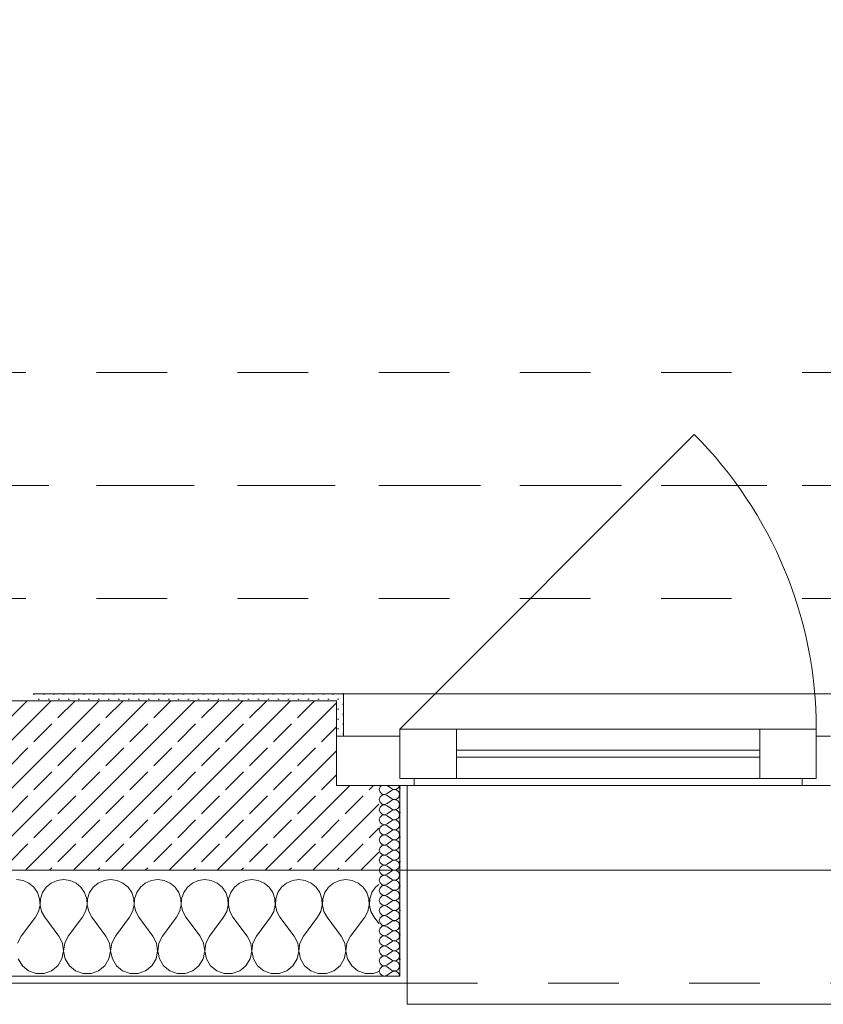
# Model space of a CAD drawing. Header units: metres. Extents: x -3.5 to 65.3, y -10.9 to 16.7.
# Tile 12 of 184: x 7.9 to 9, y -0.2 to 1.2. Entities that reach past the tile are written whole.
import ezdxf

# ---------------------------------------------------------------- set-up
doc = ezdxf.new("R2010")
doc.units = ezdxf.units.M
doc.header["$MEASUREMENT"] = 0
for name, pattern in [('Achse', [0.08, 0.04, -0.02, 0, -0.02]), ('Strichlinie doppelt', [0.218722, 0.105833, -0.042333, 0.028222, -0.042333]), ('Strichlinie eng', [0.046, 0.03, -0.016]), ('Untersicht', [0.04, 0.03, -0.01])]:
    doc.linetypes.add(name, pattern=pattern)
for name, color, linetype in [('451 - Universal.Achsen Raster', 7, 'Continuous'), ('603 - Struktur.Bodenplatte_ Decke Roh', 7, 'Continuous'), ('604 - Struktur.Wand Aussen', 7, 'Continuous'), ('608 - Struktur.Träger', 7, 'Continuous')]:
    doc.layers.add(name, color=color, linetype=linetype)
pattern_1 = [(0, (0, 0), (0, 0.03464102), [0, -0.02]), (0, (0.01, 0.01732), (0, 0.03464102), [0, -0.02])]
pattern_2 = [(45, (0, 0), (-0.007071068, 0.007071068), [0, -0.01])]

# ---------------------------------------------------------------- blocks, each defined once
blk = doc.blocks.new('*X15')
at = {"layer": '604 - Struktur.Wand Aussen', "color": 7, "linetype": 'Continuous', "lineweight": 5}
for p, q in [((7.8758, -0.0096), (7.8667, -0.0083)), ((7.8842, -0.0133), (7.8758, -0.0096)), ((7.8913, -0.0192), (7.8842, -0.0133)), ((7.9158, -0.0133), (7.9087, -0.0192)), ((7.9242, -0.0096), (7.9158, -0.0133)), ((7.9333, -0.0083), (7.9242, -0.0096)), ((7.9424, -0.0096), (7.9333, -0.0083)), ((7.9509, -0.0133), (7.9424, -0.0096)), ((7.9579, -0.0192), (7.9509, -0.0133)), ((7.9825, -0.0133), (7.9754, -0.0192)), ((7.9909, -0.0096), (7.9825, -0.0133)), ((8, -0.0083), (7.9909, -0.0096)), ((8.0091, -0.0096), (8, -0.0083)), ((8.0175, -0.0133), (8.0091, -0.0096)), ((8.0246, -0.0192), (8.0175, -0.0133)), ((8.0491, -0.0133), (8.0421, -0.0192)), ((8.0576, -0.0096), (8.0491, -0.0133)), ((8.0667, -0.0083), (8.0576, -0.0096)), ((8.0758, -0.0096), (8.0667, -0.0083)), ((8.0842, -0.0133), (8.0758, -0.0096)), ((8.0913, -0.0192), (8.0842, -0.0133)), ((8.1158, -0.0133), (8.1087, -0.0192)), ((8.1242, -0.0096), (8.1158, -0.0133)), ((8.1333, -0.0083), (8.1242, -0.0096)), ((8.1424, -0.0096), (8.1333, -0.0083)), ((8.1509, -0.0133), (8.1424, -0.0096)), ((8.1579, -0.0192), (8.1509, -0.0133)), ((8.1825, -0.0133), (8.1754, -0.0192)), ((8.1909, -0.0096), (8.1825, -0.0133)), ((8.2, -0.0083), (8.1909, -0.0096)), ((8.2091, -0.0096), (8.2, -0.0083)), ((8.2175, -0.0133), (8.2091, -0.0096)), ((8.2246, -0.0192), (8.2175, -0.0133)), ((8.2491, -0.0133), (8.2421, -0.0192)), ((8.2576, -0.0096), (8.2491, -0.0133)), ((8.2667, -0.0083), (8.2576, -0.0096)), ((8.2758, -0.0096), (8.2667, -0.0083)), ((8.2842, -0.0133), (8.2758, -0.0096)), ((8.2913, -0.0192), (8.2842, -0.0133)), ((8.3158, -0.0133), (8.3087, -0.0192)), ((8.3242, -0.0096), (8.3158, -0.0133)), ((8.3333, -0.0083), (8.3242, -0.0096)), ((8.3424, -0.0096), (8.3333, -0.0083)), ((8.3509, -0.0133), (8.3424, -0.0096)), ((8.3579, -0.0192), (8.3509, -0.0133)), ((7.8965, -0.0268), (7.8913, -0.0192)), ((7.8994, -0.0355), (7.8965, -0.0268)), ((7.9035, -0.0268), (7.9006, -0.0355)), ((7.9087, -0.0192), (7.9035, -0.0268)), ((7.9631, -0.0268), (7.9579, -0.0192)), ((7.9661, -0.0355), (7.9631, -0.0268)), ((7.9702, -0.0268), (7.9672, -0.0355)), ((7.9754, -0.0192), (7.9702, -0.0268)), ((8.0298, -0.0268), (8.0246, -0.0192)), ((8.0328, -0.0355), (8.0298, -0.0268)), ((8.0369, -0.0268), (8.0339, -0.0355)), ((8.0421, -0.0192), (8.0369, -0.0268)), ((8.0965, -0.0268), (8.0913, -0.0192)), ((8.0994, -0.0355), (8.0965, -0.0268)), ((8.1035, -0.0268), (8.1006, -0.0355)), ((8.1087, -0.0192), (8.1035, -0.0268)), ((8.1631, -0.0268), (8.1579, -0.0192)), ((8.1661, -0.0355), (8.1631, -0.0268)), ((8.1702, -0.0268), (8.1672, -0.0355)), ((8.1754, -0.0192), (8.1702, -0.0268)), ((8.2298, -0.0268), (8.2246, -0.0192)), ((8.2328, -0.0355), (8.2298, -0.0268)), ((8.2369, -0.0268), (8.2339, -0.0355)), ((8.2421, -0.0192), (8.2369, -0.0268)), ((8.2965, -0.0268), (8.2913, -0.0192)), ((8.2994, -0.0355), (8.2965, -0.0268)), ((8.3035, -0.0268), (8.3006, -0.0355)), ((8.3087, -0.0192), (8.3035, -0.0268)), ((8.3631, -0.0268), (8.3579, -0.0192)), ((8.3661, -0.0355), (8.3631, -0.0268)), ((8.3702, -0.0268), (8.3672, -0.0355)), ((8.3754, -0.0192), (8.3702, -0.0268)), ((8.38, -0.0154), (8.3754, -0.0192)), ((7.8999, -0.0447), (7.8994, -0.0355)), ((7.9006, -0.0355), (7.9001, -0.0447)), ((7.9665, -0.0447), (7.9661, -0.0355)), ((7.9672, -0.0355), (7.9668, -0.0447)), ((8.0332, -0.0447), (8.0328, -0.0355)), ((8.0339, -0.0355), (8.0335, -0.0447)), ((8.0999, -0.0447), (8.0994, -0.0355)), ((8.1006, -0.0355), (8.1001, -0.0447)), ((8.1665, -0.0447), (8.1661, -0.0355)), ((8.1672, -0.0355), (8.1668, -0.0447)), ((8.2332, -0.0447), (8.2328, -0.0355)), ((8.2339, -0.0355), (8.2335, -0.0447)), ((8.2999, -0.0447), (8.2994, -0.0355)), ((8.3006, -0.0355), (8.3001, -0.0447)), ((8.3665, -0.0447), (8.3661, -0.0355)), ((8.3672, -0.0355), (8.3668, -0.0447)), ((7.8933, -0.0617), (7.8978, -0.0536)), ((7.8978, -0.0536), (7.8999, -0.0447)), ((7.9001, -0.0447), (7.9022, -0.0536)), ((7.9022, -0.0536), (7.9067, -0.0617)), ((7.96, -0.0617), (7.9645, -0.0536)), ((7.9645, -0.0536), (7.9665, -0.0447)), ((7.9668, -0.0447), (7.9689, -0.0536)), ((7.9689, -0.0536), (7.9733, -0.0617)), ((8.0267, -0.0617), (8.0311, -0.0536)), ((8.0311, -0.0536), (8.0332, -0.0447)), ((8.0335, -0.0447), (8.0355, -0.0536)), ((8.0355, -0.0536), (8.04, -0.0617)), ((8.0933, -0.0617), (8.0978, -0.0536)), ((8.0978, -0.0536), (8.0999, -0.0447)), ((8.1001, -0.0447), (8.1022, -0.0536)), ((8.1022, -0.0536), (8.1067, -0.0617)), ((8.16, -0.0617), (8.1645, -0.0536)), ((8.1645, -0.0536), (8.1665, -0.0447)), ((8.1668, -0.0447), (8.1689, -0.0536)), ((8.1689, -0.0536), (8.1733, -0.0617)), ((8.2267, -0.0617), (8.2311, -0.0536)), ((8.2311, -0.0536), (8.2332, -0.0447)), ((8.2335, -0.0447), (8.2355, -0.0536)), ((8.2355, -0.0536), (8.24, -0.0617)), ((8.2933, -0.0617), (8.2978, -0.0536)), ((8.2978, -0.0536), (8.2999, -0.0447)), ((8.3001, -0.0447), (8.3022, -0.0536)), ((8.3022, -0.0536), (8.3067, -0.0617)), ((8.36, -0.0617), (8.3645, -0.0536)), ((8.3645, -0.0536), (8.3665, -0.0447)), ((8.3668, -0.0447), (8.3689, -0.0536)), ((8.3689, -0.0536), (8.3733, -0.0617)), ((7.8733, -0.0883), (7.8933, -0.0617)), ((7.9267, -0.0883), (7.9067, -0.0617)), ((7.94, -0.0883), (7.96, -0.0617)), ((7.9933, -0.0883), (7.9733, -0.0617)), ((8.0067, -0.0883), (8.0267, -0.0617)), ((8.06, -0.0883), (8.04, -0.0617)), ((8.0733, -0.0883), (8.0933, -0.0617)), ((8.1267, -0.0883), (8.1067, -0.0617)), ((8.14, -0.0883), (8.16, -0.0617)), ((8.1933, -0.0883), (8.1733, -0.0617)), ((8.2067, -0.0883), (8.2267, -0.0617)), ((8.26, -0.0883), (8.24, -0.0617)), ((8.2733, -0.0883), (8.2933, -0.0617)), ((8.3267, -0.0883), (8.3067, -0.0617)), ((8.34, -0.0883), (8.36, -0.0617)), ((8.38, -0.0706), (8.3733, -0.0617)), ((7.8733, -0.0883), (7.8682, -0.0984)), ((7.9318, -0.0984), (7.9267, -0.0883)), ((7.94, -0.0883), (7.9349, -0.0984)), ((7.9985, -0.0984), (7.9933, -0.0883)), ((8.0067, -0.0883), (8.0015, -0.0984)), ((8.0651, -0.0984), (8.06, -0.0883)), ((8.0733, -0.0883), (8.0682, -0.0984)), ((8.1318, -0.0984), (8.1267, -0.0883)), ((8.14, -0.0883), (8.1349, -0.0984)), ((8.1985, -0.0984), (8.1933, -0.0883)), ((8.2067, -0.0883), (8.2015, -0.0984)), ((8.2651, -0.0984), (8.26, -0.0883)), ((8.2733, -0.0883), (8.2682, -0.0984)), ((8.3318, -0.0984), (8.3267, -0.0883)), ((8.34, -0.0883), (8.3349, -0.0984)), ((7.931, -0.1207), (7.9333, -0.1096)), ((7.9333, -0.1096), (7.9318, -0.0984)), ((7.9349, -0.0984), (7.9334, -0.1096)), ((7.9334, -0.1096), (7.9357, -0.1207)), ((7.9976, -0.1207), (8, -0.1096)), ((8, -0.1096), (7.9985, -0.0984)), ((8.0015, -0.0984), (8, -0.1096)), ((8, -0.1096), (8.0024, -0.1207)), ((8.0643, -0.1207), (8.0666, -0.1096)), ((8.0666, -0.1096), (8.0651, -0.0984)), ((8.0682, -0.0984), (8.0667, -0.1096)), ((8.0667, -0.1096), (8.069, -0.1207)), ((8.131, -0.1207), (8.1333, -0.1096)), ((8.1333, -0.1096), (8.1318, -0.0984)), ((8.1349, -0.0984), (8.1334, -0.1096)), ((8.1334, -0.1096), (8.1357, -0.1207)), ((8.1976, -0.1207), (8.2, -0.1096)), ((8.2, -0.1096), (8.1985, -0.0984)), ((8.2015, -0.0984), (8.2, -0.1096)), ((8.2, -0.1096), (8.2024, -0.1207)), ((8.2643, -0.1207), (8.2666, -0.1096)), ((8.2666, -0.1096), (8.2651, -0.0984)), ((8.2682, -0.0984), (8.2667, -0.1096)), ((8.2667, -0.1096), (8.269, -0.1207)), ((8.331, -0.1207), (8.3333, -0.1096)), ((8.3333, -0.1096), (8.3318, -0.0984)), ((8.3349, -0.0984), (8.3334, -0.1096)), ((8.3334, -0.1096), (8.3357, -0.1207)), ((7.869, -0.1207), (7.8749, -0.1303)), ((7.9251, -0.1303), (7.931, -0.1207)), ((7.9357, -0.1207), (7.9416, -0.1303)), ((7.9917, -0.1303), (7.9976, -0.1207)), ((8.0024, -0.1207), (8.0083, -0.1303)), ((8.0584, -0.1303), (8.0643, -0.1207)), ((8.069, -0.1207), (8.0749, -0.1303)), ((8.1251, -0.1303), (8.131, -0.1207)), ((8.1357, -0.1207), (8.1416, -0.1303)), ((8.1917, -0.1303), (8.1976, -0.1207)), ((8.2024, -0.1207), (8.2083, -0.1303)), ((8.2584, -0.1303), (8.2643, -0.1207)), ((8.269, -0.1207), (8.2749, -0.1303)), ((8.3251, -0.1303), (8.331, -0.1207)), ((8.3357, -0.1207), (8.3416, -0.1303)), ((7.8749, -0.1303), (7.8837, -0.1374)), ((7.8837, -0.1374), (7.8943, -0.1412)), ((7.9057, -0.1412), (7.9163, -0.1374)), ((7.9163, -0.1374), (7.9251, -0.1303)), ((7.9416, -0.1303), (7.9504, -0.1374)), ((7.9504, -0.1374), (7.961, -0.1412)), ((7.9723, -0.1412), (7.983, -0.1374)), ((7.983, -0.1374), (7.9917, -0.1303)), ((8.0083, -0.1303), (8.017, -0.1374)), ((8.017, -0.1374), (8.0277, -0.1412)), ((8.039, -0.1412), (8.0496, -0.1374)), ((8.0496, -0.1374), (8.0584, -0.1303)), ((8.0749, -0.1303), (8.0837, -0.1374)), ((8.0837, -0.1374), (8.0943, -0.1412)), ((8.1057, -0.1412), (8.1163, -0.1374)), ((8.1163, -0.1374), (8.1251, -0.1303)), ((8.1416, -0.1303), (8.1504, -0.1374)), ((8.1504, -0.1374), (8.161, -0.1412)), ((8.1723, -0.1412), (8.183, -0.1374)), ((8.183, -0.1374), (8.1917, -0.1303)), ((8.2083, -0.1303), (8.217, -0.1374)), ((8.217, -0.1374), (8.2277, -0.1412)), ((8.239, -0.1412), (8.2496, -0.1374)), ((8.2496, -0.1374), (8.2584, -0.1303)), ((8.2749, -0.1303), (8.2837, -0.1374)), ((8.2837, -0.1374), (8.2943, -0.1412)), ((8.3057, -0.1412), (8.3163, -0.1374)), ((8.3163, -0.1374), (8.3251, -0.1303)), ((8.3416, -0.1303), (8.3504, -0.1374)), ((8.3504, -0.1374), (8.361, -0.1412)), ((8.3723, -0.1412), (8.38, -0.1385)), ((7.8943, -0.1412), (7.9057, -0.1412)), ((7.961, -0.1412), (7.9723, -0.1412)), ((8.0277, -0.1412), (8.039, -0.1412)), ((8.0943, -0.1412), (8.1057, -0.1412)), ((8.161, -0.1412), (8.1723, -0.1412)), ((8.2277, -0.1412), (8.239, -0.1412)), ((8.2943, -0.1412), (8.3057, -0.1412)), ((8.361, -0.1412), (8.3723, -0.1412))]:
    blk.add_line(p, q, dxfattribs=at)
blk = doc.blocks.new('*X45')
at = {"layer": '604 - Struktur.Wand Aussen', "color": 7, "linetype": 'Continuous', "lineweight": 5}
for p, q in [((8.3818, 0.123), (8.3807, 0.1193)), ((8.3807, 0.1193), (8.3818, 0.1155)), ((8.3839, 0.125), (8.3818, 0.123)), ((8.3818, 0.1155), (8.3847, 0.1129)), ((8.3847, 0.1129), (8.3885, 0.1122)), ((8.3885, 0.1121), (8.3847, 0.1114)), ((8.3885, 0.1122), (8.3921, 0.1136)), ((8.3921, 0.1107), (8.3885, 0.1121)), ((8.3921, 0.125), (8.3979, 0.1207)), ((8.3921, 0.1136), (8.3979, 0.1179)), ((8.3979, 0.1207), (8.3996, 0.1198)), ((8.3996, 0.1188), (8.3979, 0.1179)), ((8.3996, 0.1198), (8.4015, 0.1193)), ((8.4015, 0.1193), (8.3996, 0.1188)), ((8.4015, 0.1193), (8.4035, 0.1194)), ((8.4035, 0.1192), (8.4015, 0.1193)), ((8.4035, 0.1194), (8.4053, 0.12)), ((8.4053, 0.1185), (8.4035, 0.1192)), ((8.4053, 0.12), (8.407, 0.1212)), ((8.407, 0.1174), (8.4053, 0.1185)), ((8.407, 0.1212), (8.4082, 0.1227)), ((8.4082, 0.1159), (8.407, 0.1174)), ((8.4082, 0.1227), (8.409, 0.1245)), ((8.409, 0.1141), (8.4082, 0.1159)), ((8.409, 0.1245), (8.4091, 0.125)), ((8.4093, 0.1121), (8.409, 0.1141)), ((8.409, 0.1102), (8.4093, 0.1121)), ((8.3818, 0.1088), (8.3807, 0.105)), ((8.3807, 0.105), (8.3818, 0.1012)), ((8.3847, 0.1114), (8.3818, 0.1088)), ((8.3818, 0.1012), (8.3847, 0.0986)), ((8.3847, 0.0986), (8.3885, 0.0979)), ((8.3885, 0.0978), (8.3847, 0.0971)), ((8.3885, 0.0979), (8.3921, 0.0993)), ((8.3921, 0.0964), (8.3885, 0.0978)), ((8.3921, 0.1107), (8.3979, 0.1064)), ((8.3921, 0.0993), (8.3979, 0.1036)), ((8.3979, 0.1064), (8.3996, 0.1055)), ((8.3996, 0.1045), (8.3979, 0.1036)), ((8.3996, 0.1055), (8.4015, 0.105)), ((8.4015, 0.105), (8.3996, 0.1045)), ((8.4015, 0.105), (8.4035, 0.1051)), ((8.4035, 0.1049), (8.4015, 0.105)), ((8.4035, 0.1051), (8.4053, 0.1058)), ((8.4053, 0.1042), (8.4035, 0.1049)), ((8.4053, 0.1058), (8.407, 0.1069)), ((8.407, 0.1031), (8.4053, 0.1042)), ((8.407, 0.1069), (8.4082, 0.1084)), ((8.4082, 0.1016), (8.407, 0.1031)), ((8.4082, 0.1084), (8.409, 0.1102)), ((8.409, 0.0998), (8.4082, 0.1016)), ((8.4093, 0.0979), (8.409, 0.0998)), ((8.409, 0.0959), (8.4093, 0.0979)), ((8.3818, 0.0945), (8.3807, 0.0907)), ((8.3807, 0.0907), (8.3818, 0.087)), ((8.3847, 0.0971), (8.3818, 0.0945)), ((8.3818, 0.087), (8.3847, 0.0843)), ((8.3847, 0.0843), (8.3885, 0.0836)), ((8.3885, 0.0836), (8.3921, 0.085)), ((8.3921, 0.0964), (8.3979, 0.0921)), ((8.3921, 0.085), (8.3979, 0.0893)), ((8.3979, 0.0921), (8.3996, 0.0912)), ((8.3996, 0.0902), (8.3979, 0.0893)), ((8.3996, 0.0912), (8.4015, 0.0907)), ((8.4015, 0.0907), (8.3996, 0.0902)), ((8.4015, 0.0907), (8.4035, 0.0908)), ((8.4035, 0.0906), (8.4015, 0.0907)), ((8.4035, 0.0908), (8.4053, 0.0915)), ((8.4053, 0.09), (8.4035, 0.0906)), ((8.4053, 0.0915), (8.407, 0.0926)), ((8.407, 0.0888), (8.4053, 0.09)), ((8.407, 0.0926), (8.4082, 0.0941)), ((8.4082, 0.0873), (8.407, 0.0888)), ((8.4082, 0.0941), (8.409, 0.0959)), ((8.409, 0.0855), (8.4082, 0.0873)), ((8.4093, 0.0836), (8.409, 0.0855)), ((8.3818, 0.0802), (8.3807, 0.0764)), ((8.3807, 0.0764), (8.3818, 0.0727)), ((8.3847, 0.0828), (8.3818, 0.0802)), ((8.3818, 0.0727), (8.3847, 0.07)), ((8.3885, 0.0835), (8.3847, 0.0828)), ((8.3847, 0.07), (8.3885, 0.0693)), ((8.3921, 0.0821), (8.3885, 0.0835)), ((8.3885, 0.0693), (8.3921, 0.0707)), ((8.3921, 0.0821), (8.3979, 0.0779)), ((8.3921, 0.0707), (8.3979, 0.075)), ((8.3979, 0.0779), (8.3996, 0.0769)), ((8.3996, 0.076), (8.3979, 0.075)), ((8.3996, 0.0769), (8.4015, 0.0765)), ((8.4015, 0.0764), (8.3996, 0.076)), ((8.4015, 0.0765), (8.4035, 0.0766)), ((8.4035, 0.0763), (8.4015, 0.0764)), ((8.4035, 0.0766), (8.4053, 0.0772)), ((8.4053, 0.0757), (8.4035, 0.0763)), ((8.4053, 0.0772), (8.407, 0.0783)), ((8.407, 0.0746), (8.4053, 0.0757)), ((8.407, 0.0783), (8.4082, 0.0798)), ((8.4082, 0.073), (8.407, 0.0746)), ((8.4082, 0.0798), (8.409, 0.0816)), ((8.409, 0.0712), (8.4082, 0.073)), ((8.409, 0.0816), (8.4093, 0.0836)), ((8.4093, 0.0693), (8.409, 0.0712)), ((8.3818, 0.0659), (8.3807, 0.0621)), ((8.3807, 0.0621), (8.3818, 0.0584)), ((8.3847, 0.0685), (8.3818, 0.0659)), ((8.3818, 0.0584), (8.3847, 0.0558)), ((8.3885, 0.0693), (8.3847, 0.0685)), ((8.3921, 0.0679), (8.3885, 0.0693)), ((8.3885, 0.055), (8.3921, 0.0564)), ((8.3921, 0.0679), (8.3979, 0.0636)), ((8.3921, 0.0564), (8.3979, 0.0607)), ((8.3979, 0.0636), (8.3996, 0.0626)), ((8.3996, 0.0617), (8.3979, 0.0607)), ((8.3996, 0.0626), (8.4015, 0.0622)), ((8.4015, 0.0621), (8.3996, 0.0617)), ((8.4015, 0.0622), (8.4035, 0.0623)), ((8.4035, 0.062), (8.4015, 0.0621)), ((8.4035, 0.0623), (8.4053, 0.0629)), ((8.4053, 0.0614), (8.4035, 0.062)), ((8.4053, 0.0629), (8.407, 0.064)), ((8.407, 0.0603), (8.4053, 0.0614)), ((8.407, 0.064), (8.4082, 0.0655)), ((8.4082, 0.0588), (8.407, 0.0603)), ((8.4082, 0.0655), (8.409, 0.0673)), ((8.409, 0.057), (8.4082, 0.0588)), ((8.409, 0.0673), (8.4093, 0.0693)), ((8.4093, 0.055), (8.409, 0.057)), ((8.3818, 0.0516), (8.3807, 0.0479)), ((8.3807, 0.0479), (8.3818, 0.0441)), ((8.3847, 0.0542), (8.3818, 0.0516)), ((8.3818, 0.0441), (8.3847, 0.0415)), ((8.3847, 0.0558), (8.3885, 0.055)), ((8.3885, 0.055), (8.3847, 0.0542)), ((8.3921, 0.0536), (8.3885, 0.055)), ((8.3885, 0.0407), (8.3921, 0.0421)), ((8.3921, 0.0536), (8.3979, 0.0493)), ((8.3921, 0.0421), (8.3979, 0.0464)), ((8.3979, 0.0493), (8.3996, 0.0483)), ((8.3996, 0.0474), (8.3979, 0.0464)), ((8.3996, 0.0483), (8.4015, 0.0479)), ((8.4015, 0.0478), (8.3996, 0.0474)), ((8.4015, 0.0479), (8.4035, 0.048)), ((8.4035, 0.0477), (8.4015, 0.0478)), ((8.4035, 0.048), (8.4053, 0.0486)), ((8.4053, 0.0471), (8.4035, 0.0477)), ((8.4053, 0.0486), (8.407, 0.0497)), ((8.407, 0.046), (8.4053, 0.0471)), ((8.407, 0.0497), (8.4082, 0.0512)), ((8.4082, 0.0445), (8.407, 0.046)), ((8.4082, 0.0512), (8.409, 0.053)), ((8.409, 0.0427), (8.4082, 0.0445)), ((8.409, 0.053), (8.4093, 0.055)), ((8.4093, 0.0407), (8.409, 0.0427)), ((8.3818, 0.0373), (8.3807, 0.0336)), ((8.3807, 0.0336), (8.3818, 0.0298)), ((8.3847, 0.04), (8.3818, 0.0373)), ((8.3818, 0.0298), (8.3847, 0.0272)), ((8.3847, 0.0415), (8.3885, 0.0407)), ((8.3885, 0.0407), (8.3847, 0.04)), ((8.3921, 0.0393), (8.3885, 0.0407)), ((8.3921, 0.0393), (8.3979, 0.035)), ((8.3921, 0.0279), (8.3979, 0.0321)), ((8.3979, 0.035), (8.3996, 0.034)), ((8.3996, 0.0331), (8.3979, 0.0321)), ((8.3996, 0.034), (8.4015, 0.0336)), ((8.4015, 0.0335), (8.3996, 0.0331)), ((8.4015, 0.0336), (8.4035, 0.0337)), ((8.4035, 0.0334), (8.4015, 0.0335)), ((8.4035, 0.0337), (8.4053, 0.0343)), ((8.4053, 0.0328), (8.4035, 0.0334)), ((8.4053, 0.0343), (8.407, 0.0354)), ((8.407, 0.0317), (8.4053, 0.0328)), ((8.407, 0.0354), (8.4082, 0.037)), ((8.4082, 0.0302), (8.407, 0.0317)), ((8.4082, 0.037), (8.409, 0.0388)), ((8.409, 0.0284), (8.4082, 0.0302)), ((8.409, 0.0388), (8.4093, 0.0407)), ((8.4093, 0.0264), (8.409, 0.0284)), ((8.3818, 0.023), (8.3807, 0.0193)), ((8.3807, 0.0193), (8.3818, 0.0155)), ((8.3847, 0.0257), (8.3818, 0.023)), ((8.3818, 0.0155), (8.3847, 0.0129)), ((8.3847, 0.0272), (8.3885, 0.0265)), ((8.3885, 0.0264), (8.3847, 0.0257)), ((8.3885, 0.0265), (8.3921, 0.0279)), ((8.3921, 0.025), (8.3885, 0.0264)), ((8.3921, 0.025), (8.3979, 0.0207)), ((8.3921, 0.0136), (8.3979, 0.0179)), ((8.3979, 0.0207), (8.3996, 0.0198)), ((8.3996, 0.0188), (8.3979, 0.0179)), ((8.3996, 0.0198), (8.4015, 0.0193)), ((8.4015, 0.0193), (8.3996, 0.0188)), ((8.4015, 0.0193), (8.4035, 0.0194)), ((8.4035, 0.0192), (8.4015, 0.0193)), ((8.4035, 0.0194), (8.4053, 0.02)), ((8.4053, 0.0185), (8.4035, 0.0192)), ((8.4053, 0.02), (8.407, 0.0212)), ((8.407, 0.0174), (8.4053, 0.0185)), ((8.407, 0.0212), (8.4082, 0.0227)), ((8.4082, 0.0159), (8.407, 0.0174)), ((8.4082, 0.0227), (8.409, 0.0245)), ((8.409, 0.0141), (8.4082, 0.0159)), ((8.409, 0.0245), (8.4093, 0.0264)), ((8.4093, 0.0121), (8.409, 0.0141)), ((8.3818, 0.0088), (8.3807, 0.005)), ((8.3807, 0.005), (8.3818, 0.0012)), ((8.3847, 0.0114), (8.3818, 0.0088)), ((8.3818, 0.0012), (8.3847, -0.0014)), ((8.3847, 0.0129), (8.3885, 0.0122)), ((8.3885, 0.0121), (8.3847, 0.0114)), ((8.3885, 0.0122), (8.3921, 0.0136)), ((8.3921, 0.0107), (8.3885, 0.0121)), ((8.3921, 0.0107), (8.3979, 0.0064)), ((8.3921, -0.0007), (8.3979, 0.0036)), ((8.3979, 0.0064), (8.3996, 0.0055)), ((8.3996, 0.0045), (8.3979, 0.0036)), ((8.3996, 0.0055), (8.4015, 0.005)), ((8.4015, 0.005), (8.3996, 0.0045)), ((8.4015, 0.005), (8.4035, 0.0051)), ((8.4035, 0.0049), (8.4015, 0.005)), ((8.4035, 0.0051), (8.4053, 0.0058)), ((8.4053, 0.0042), (8.4035, 0.0049)), ((8.4053, 0.0058), (8.407, 0.0069)), ((8.407, 0.0031), (8.4053, 0.0042)), ((8.407, 0.0069), (8.4082, 0.0084)), ((8.4082, 0.0016), (8.407, 0.0031)), ((8.4082, 0.0084), (8.409, 0.0102)), ((8.409, -0.0002), (8.4082, 0.0016)), ((8.409, 0.0102), (8.4093, 0.0121)), ((8.3818, -0.0055), (8.3807, -0.0093)), ((8.3807, -0.0093), (8.3818, -0.013)), ((8.3847, -0.0029), (8.3818, -0.0055)), ((8.3818, -0.013), (8.3847, -0.0157)), ((8.3847, -0.0014), (8.3885, -0.0021)), ((8.3885, -0.0022), (8.3847, -0.0029)), ((8.3885, -0.0021), (8.3921, -0.0007)), ((8.3921, -0.0036), (8.3885, -0.0022)), ((8.3921, -0.0036), (8.3979, -0.0079)), ((8.3921, -0.015), (8.3979, -0.0107)), ((8.3979, -0.0079), (8.3996, -0.0088)), ((8.3996, -0.0098), (8.3979, -0.0107)), ((8.3996, -0.0088), (8.4015, -0.0093)), ((8.4015, -0.0093), (8.3996, -0.0098)), ((8.4015, -0.0093), (8.4035, -0.0092)), ((8.4035, -0.0094), (8.4015, -0.0093)), ((8.4035, -0.0092), (8.4053, -0.0085)), ((8.4053, -0.01), (8.4035, -0.0094)), ((8.4053, -0.0085), (8.407, -0.0074)), ((8.407, -0.0112), (8.4053, -0.01)), ((8.407, -0.0074), (8.4082, -0.0059)), ((8.4082, -0.0127), (8.407, -0.0112)), ((8.4082, -0.0059), (8.409, -0.0041)), ((8.409, -0.0145), (8.4082, -0.0127)), ((8.4093, -0.0021), (8.409, -0.0002)), ((8.409, -0.0041), (8.4093, -0.0021)), ((8.3818, -0.0198), (8.3807, -0.0236)), ((8.3807, -0.0236), (8.3818, -0.0273)), ((8.3847, -0.0172), (8.3818, -0.0198)), ((8.3818, -0.0273), (8.3847, -0.03)), ((8.3847, -0.0157), (8.3885, -0.0164)), ((8.3885, -0.0165), (8.3847, -0.0172)), ((8.3885, -0.0164), (8.3921, -0.015)), ((8.3921, -0.0179), (8.3885, -0.0165)), ((8.3921, -0.0179), (8.3979, -0.0221)), ((8.3921, -0.0293), (8.3979, -0.025)), ((8.3979, -0.0221), (8.3996, -0.0231)), ((8.3996, -0.024), (8.3979, -0.025)), ((8.3996, -0.0231), (8.4015, -0.0235)), ((8.4015, -0.0236), (8.3996, -0.024)), ((8.4015, -0.0235), (8.4035, -0.0234)), ((8.4035, -0.0237), (8.4015, -0.0236)), ((8.4035, -0.0234), (8.4053, -0.0228)), ((8.4053, -0.0243), (8.4035, -0.0237)), ((8.4053, -0.0228), (8.407, -0.0217)), ((8.407, -0.0254), (8.4053, -0.0243)), ((8.407, -0.0217), (8.4082, -0.0202)), ((8.4082, -0.027), (8.407, -0.0254)), ((8.4082, -0.0202), (8.409, -0.0184)), ((8.409, -0.0288), (8.4082, -0.027)), ((8.4093, -0.0164), (8.409, -0.0145)), ((8.409, -0.0184), (8.4093, -0.0164)), ((8.3818, -0.0341), (8.3807, -0.0379)), ((8.3807, -0.0379), (8.3818, -0.0416)), ((8.3847, -0.0315), (8.3818, -0.0341)), ((8.3818, -0.0416), (8.3847, -0.0442)), ((8.3847, -0.03), (8.3885, -0.0307)), ((8.3885, -0.0307), (8.3847, -0.0315)), ((8.3885, -0.0307), (8.3921, -0.0293)), ((8.3921, -0.0321), (8.3885, -0.0307)), ((8.3921, -0.0321), (8.3979, -0.0364)), ((8.3921, -0.0436), (8.3979, -0.0393)), ((8.3979, -0.0364), (8.3996, -0.0374)), ((8.3996, -0.0383), (8.3979, -0.0393)), ((8.3996, -0.0374), (8.4015, -0.0378)), ((8.4015, -0.0379), (8.3996, -0.0383)), ((8.4015, -0.0378), (8.4035, -0.0377)), ((8.4035, -0.038), (8.4015, -0.0379)), ((8.4035, -0.0377), (8.4053, -0.0371)), ((8.4053, -0.0386), (8.4035, -0.038)), ((8.4053, -0.0371), (8.407, -0.036)), ((8.407, -0.0397), (8.4053, -0.0386)), ((8.407, -0.036), (8.4082, -0.0345)), ((8.4082, -0.0412), (8.407, -0.0397)), ((8.4082, -0.0345), (8.409, -0.0327)), ((8.409, -0.043), (8.4082, -0.0412)), ((8.4093, -0.0307), (8.409, -0.0288)), ((8.409, -0.0327), (8.4093, -0.0307)), ((8.3818, -0.0484), (8.3807, -0.0521)), ((8.3807, -0.0521), (8.3818, -0.0559)), ((8.3847, -0.0458), (8.3818, -0.0484)), ((8.3847, -0.0442), (8.3885, -0.045)), ((8.3885, -0.045), (8.3847, -0.0458)), ((8.3885, -0.045), (8.3921, -0.0436)), ((8.3921, -0.0464), (8.3885, -0.045)), ((8.3921, -0.0464), (8.3979, -0.0507)), ((8.3921, -0.0579), (8.3979, -0.0536)), ((8.3979, -0.0507), (8.3996, -0.0517)), ((8.3996, -0.0526), (8.3979, -0.0536)), ((8.3996, -0.0517), (8.4015, -0.0521)), ((8.4015, -0.0522), (8.3996, -0.0526)), ((8.4015, -0.0521), (8.4035, -0.052)), ((8.4035, -0.0523), (8.4015, -0.0522)), ((8.4035, -0.052), (8.4053, -0.0514)), ((8.4053, -0.0529), (8.4035, -0.0523)), ((8.4053, -0.0514), (8.407, -0.0503)), ((8.407, -0.054), (8.4053, -0.0529)), ((8.407, -0.0503), (8.4082, -0.0488)), ((8.4082, -0.0555), (8.407, -0.054)), ((8.4082, -0.0488), (8.409, -0.047)), ((8.409, -0.0573), (8.4082, -0.0555)), ((8.4093, -0.045), (8.409, -0.043)), ((8.409, -0.047), (8.4093, -0.045)), ((8.3818, -0.0627), (8.3807, -0.0664)), ((8.3807, -0.0664), (8.3818, -0.0702)), ((8.3818, -0.0559), (8.3847, -0.0585)), ((8.3847, -0.06), (8.3818, -0.0627)), ((8.3847, -0.0585), (8.3885, -0.0593)), ((8.3885, -0.0593), (8.3847, -0.06)), ((8.3885, -0.0593), (8.3921, -0.0579)), ((8.3921, -0.0607), (8.3885, -0.0593)), ((8.3921, -0.0607), (8.3979, -0.065)), ((8.3921, -0.0721), (8.3979, -0.0679)), ((8.3979, -0.065), (8.3996, -0.066)), ((8.3996, -0.0669), (8.3979, -0.0679)), ((8.3996, -0.066), (8.4015, -0.0664)), ((8.4015, -0.0665), (8.3996, -0.0669)), ((8.4015, -0.0664), (8.4035, -0.0663)), ((8.4035, -0.0666), (8.4015, -0.0665)), ((8.4035, -0.0663), (8.4053, -0.0657)), ((8.4053, -0.0672), (8.4035, -0.0666)), ((8.4053, -0.0657), (8.407, -0.0646)), ((8.407, -0.0683), (8.4053, -0.0672)), ((8.407, -0.0646), (8.4082, -0.063)), ((8.4082, -0.0698), (8.407, -0.0683)), ((8.4082, -0.063), (8.409, -0.0612)), ((8.4093, -0.0593), (8.409, -0.0573)), ((8.409, -0.0612), (8.4093, -0.0593)), ((8.3818, -0.077), (8.3807, -0.0807)), ((8.3807, -0.0807), (8.3818, -0.0845)), ((8.3818, -0.0702), (8.3847, -0.0728)), ((8.3847, -0.0743), (8.3818, -0.077)), ((8.3847, -0.0728), (8.3885, -0.0735)), ((8.3885, -0.0736), (8.3847, -0.0743)), ((8.3885, -0.0735), (8.3921, -0.0721)), ((8.3921, -0.075), (8.3885, -0.0736)), ((8.3921, -0.075), (8.3979, -0.0793)), ((8.3921, -0.0864), (8.3979, -0.0821)), ((8.3979, -0.0793), (8.3996, -0.0802)), ((8.3996, -0.0812), (8.3979, -0.0821)), ((8.3996, -0.0802), (8.4015, -0.0807)), ((8.4015, -0.0807), (8.3996, -0.0812)), ((8.4015, -0.0807), (8.4035, -0.0806)), ((8.4035, -0.0808), (8.4015, -0.0807)), ((8.4035, -0.0806), (8.4053, -0.08)), ((8.4053, -0.0815), (8.4035, -0.0808)), ((8.4053, -0.08), (8.407, -0.0788)), ((8.407, -0.0826), (8.4053, -0.0815)), ((8.407, -0.0788), (8.4082, -0.0773)), ((8.4082, -0.0841), (8.407, -0.0826)), ((8.409, -0.0716), (8.4082, -0.0698)), ((8.4082, -0.0773), (8.409, -0.0755)), ((8.4093, -0.0736), (8.409, -0.0716)), ((8.409, -0.0755), (8.4093, -0.0736)), ((8.3818, -0.0912), (8.3807, -0.095)), ((8.3807, -0.095), (8.3818, -0.0988)), ((8.3818, -0.0845), (8.3847, -0.0871)), ((8.3847, -0.0886), (8.3818, -0.0912)), ((8.3847, -0.0871), (8.3885, -0.0878)), ((8.3885, -0.0879), (8.3847, -0.0886)), ((8.3885, -0.0878), (8.3921, -0.0864)), ((8.3921, -0.0893), (8.3885, -0.0879)), ((8.3921, -0.0893), (8.3979, -0.0936)), ((8.3921, -0.1007), (8.3979, -0.0964)), ((8.3979, -0.0936), (8.3996, -0.0945)), ((8.3996, -0.0955), (8.3979, -0.0964)), ((8.3996, -0.0945), (8.4015, -0.095)), ((8.4015, -0.095), (8.3996, -0.0955)), ((8.4015, -0.095), (8.4035, -0.0949)), ((8.4035, -0.0951), (8.4015, -0.095)), ((8.4035, -0.0949), (8.4053, -0.0942)), ((8.4053, -0.0958), (8.4035, -0.0951)), ((8.4053, -0.0942), (8.407, -0.0931)), ((8.407, -0.0969), (8.4053, -0.0958)), ((8.407, -0.0931), (8.4082, -0.0916)), ((8.4082, -0.0984), (8.407, -0.0969)), ((8.409, -0.0859), (8.4082, -0.0841)), ((8.4082, -0.0916), (8.409, -0.0898)), ((8.4093, -0.0879), (8.409, -0.0859)), ((8.409, -0.0898), (8.4093, -0.0879)), ((8.3818, -0.1055), (8.3807, -0.1093)), ((8.3807, -0.1093), (8.3818, -0.113)), ((8.3818, -0.0988), (8.3847, -0.1014)), ((8.3847, -0.1029), (8.3818, -0.1055)), ((8.3847, -0.1014), (8.3885, -0.1021)), ((8.3885, -0.1022), (8.3847, -0.1029)), ((8.3885, -0.1021), (8.3921, -0.1007)), ((8.3921, -0.1036), (8.3885, -0.1022)), ((8.3921, -0.1036), (8.3979, -0.1079)), ((8.3921, -0.115), (8.3979, -0.1107)), ((8.3979, -0.1079), (8.3996, -0.1088)), ((8.3996, -0.1098), (8.3979, -0.1107)), ((8.3996, -0.1088), (8.4015, -0.1093)), ((8.4015, -0.1093), (8.3996, -0.1098)), ((8.4015, -0.1093), (8.4035, -0.1092)), ((8.4035, -0.1094), (8.4015, -0.1093)), ((8.4035, -0.1092), (8.4053, -0.1085)), ((8.4053, -0.11), (8.4035, -0.1094)), ((8.4053, -0.1085), (8.407, -0.1074)), ((8.407, -0.1112), (8.4053, -0.11)), ((8.407, -0.1074), (8.4082, -0.1059)), ((8.4082, -0.1127), (8.407, -0.1112)), ((8.409, -0.1002), (8.4082, -0.0984)), ((8.4082, -0.1059), (8.409, -0.1041)), ((8.4093, -0.1021), (8.409, -0.1002)), ((8.409, -0.1041), (8.4093, -0.1021)), ((8.3818, -0.1198), (8.3807, -0.1236)), ((8.3807, -0.1236), (8.3818, -0.1273)), ((8.3818, -0.113), (8.3847, -0.1157)), ((8.3847, -0.1172), (8.3818, -0.1198)), ((8.3847, -0.1157), (8.3885, -0.1164)), ((8.3885, -0.1165), (8.3847, -0.1172)), ((8.3885, -0.1164), (8.3921, -0.115)), ((8.3921, -0.1179), (8.3885, -0.1165)), ((8.3921, -0.1179), (8.3979, -0.1221)), ((8.3921, -0.1293), (8.3979, -0.125)), ((8.3979, -0.1221), (8.3996, -0.1231)), ((8.3996, -0.124), (8.3979, -0.125)), ((8.3996, -0.1231), (8.4015, -0.1235)), ((8.4015, -0.1236), (8.3996, -0.124)), ((8.4015, -0.1235), (8.4035, -0.1234)), ((8.4035, -0.1237), (8.4015, -0.1236)), ((8.4035, -0.1234), (8.4053, -0.1228)), ((8.4053, -0.1243), (8.4035, -0.1237)), ((8.4053, -0.1228), (8.407, -0.1217)), ((8.407, -0.1254), (8.4053, -0.1243)), ((8.407, -0.1217), (8.4082, -0.1202)), ((8.4082, -0.127), (8.407, -0.1254)), ((8.409, -0.1145), (8.4082, -0.1127)), ((8.4082, -0.1202), (8.409, -0.1184)), ((8.4093, -0.1164), (8.409, -0.1145)), ((8.409, -0.1184), (8.4093, -0.1164)), ((8.3818, -0.1341), (8.3807, -0.1379)), ((8.3807, -0.1379), (8.3818, -0.1416)), ((8.3818, -0.1273), (8.3847, -0.13)), ((8.3847, -0.1315), (8.3818, -0.1341)), ((8.3847, -0.13), (8.3885, -0.1307)), ((8.3885, -0.1307), (8.3847, -0.1315)), ((8.3885, -0.1307), (8.3921, -0.1293)), ((8.3921, -0.1321), (8.3885, -0.1307)), ((8.3921, -0.1321), (8.3979, -0.1364)), ((8.3921, -0.1436), (8.3979, -0.1393)), ((8.3979, -0.1364), (8.3996, -0.1374)), ((8.3996, -0.1383), (8.3979, -0.1393)), ((8.3996, -0.1374), (8.4015, -0.1378)), ((8.4015, -0.1379), (8.3996, -0.1383)), ((8.4015, -0.1378), (8.4035, -0.1377)), ((8.4035, -0.138), (8.4015, -0.1379)), ((8.4035, -0.1377), (8.4053, -0.1371)), ((8.4053, -0.1386), (8.4035, -0.138)), ((8.4053, -0.1371), (8.407, -0.136)), ((8.407, -0.1397), (8.4053, -0.1386)), ((8.407, -0.136), (8.4082, -0.1345)), ((8.409, -0.1288), (8.4082, -0.127)), ((8.4082, -0.1345), (8.409, -0.1327)), ((8.4093, -0.1307), (8.409, -0.1288)), ((8.409, -0.1327), (8.4093, -0.1307)), ((8.3818, -0.1416), (8.3847, -0.1442)), ((8.3847, -0.1442), (8.3885, -0.145)), ((8.3885, -0.145), (8.3921, -0.1436)), ((8.4082, -0.1412), (8.407, -0.1397)), ((8.409, -0.143), (8.4082, -0.1412)), ((8.4093, -0.145), (8.409, -0.143))]:
    blk.add_line(p, q, dxfattribs=at)

msp = doc.modelspace()

# ---------------------------------------------------------------- hatches: boundary and pattern name
at = {"layer": '604 - Struktur.Wand Aussen', "linetype": 'Continuous', "lineweight": 0, "true_color": 0x000000}
h = msp.add_hatch(dxfattribs=at)
h.set_pattern_fill('Gips_0001', color=18, style=0, pattern_type=2)
h.set_pattern_definition(pattern_2)
h.paths.add_polyline_path([(7.89, 0.255), (7.89, 0.245), (8.32, 0.245), (8.32, 0.255)])
h = msp.add_hatch(dxfattribs=at)
h.set_pattern_fill('Gips_0001', color=18, style=0, pattern_type=2)
h.set_pattern_definition(pattern_2)
h.paths.add_polyline_path([(8.32, 0.255), (8.32, 0.195), (8.33, 0.195), (8.33, 0.255)])
h = msp.add_hatch(dxfattribs=at)
h.set_pattern_fill('Beton__Stahlbeton_0001', color=18, style=0, pattern_type=2)
h.set_pattern_definition([(45, (0, 0), (-0.03394113, 0.03394113), []), (45, (-0.01697, 0.01697), (-0.03394113, 0.03394113), [0.036, -0.012])])
h.paths.add_polyline_path([(7.12, 0.125), (7.06, 0.125), (7.06, 0.005), (8.38, 0.005), (8.38, 0.125), (8.32, 0.125), (8.32, 0.195), (8.32, 0.245), (7.12, 0.245), (7.12, 0.195)])
h = msp.add_hatch(dxfattribs=at)
h.set_pattern_fill('Verputz_0001', color=18, style=0, pattern_type=2)
h.set_pattern_definition(pattern_1)
h.paths.add_polyline_path([(8.41, -0.155), (8.42, -0.155), (8.42, 0.125), (8.41, 0.125)])
h = msp.add_hatch(dxfattribs=at)
h.set_pattern_fill('Verputz_0001', color=18, style=0, pattern_type=2)
h.set_pattern_definition(pattern_1)
h.paths.add_polyline_path([(7.03, -0.155), (8.41, -0.155), (8.41, -0.145), (7.03, -0.145)])

# ---------------------------------------------------------------- linework, layer by layer
at = {"layer": '451 - Universal.Achsen Raster', "color": 160, "linetype": 'Strichlinie doppelt', "lineweight": 9, "true_color": 0x3232ff}
msp.add_line((64.935, 0.55), (-3.175, 0.55), dxfattribs=at)
at = {"layer": '603 - Struktur.Bodenplatte_ Decke Roh', "color": 7, "linetype": 'Continuous', "lineweight": 18, "flags": 128}
msp.add_lwpolyline([(-0.015, 13.695), (-0.015, 0.005), (43.89, 0.005)], dxfattribs=at)
at = {"layer": '604 - Struktur.Wand Aussen', "color": 7, "linetype": 'Continuous', "lineweight": 9}
for p, q in [((8.41, 0.205), (8.8272, 0.6222)), ((8.33, 0.255), (10.71, 0.255)), ((8.42, -0.155), (8.42, -0.185)), ((8.42, -0.185), (10.62, -0.185))]:
    msp.add_line(p, q, dxfattribs=at)
at = {"layer": '604 - Struktur.Wand Aussen', "color": 7, "linetype": 'Continuous', "lineweight": 5}
for p, q in [((8.32, 0.255), (8.33, 0.255)), ((8.33, 0.245), (8.33, 0.255)), ((8.33, 0.245), (8.33, 0.255)), ((8.33, 0.195), (8.33, 0.245)), ((8.33, 0.195), (8.33, 0.245)), ((8.32, 0.195), (8.33, 0.195)), ((8.32, 0.195), (8.33, 0.195)), ((8.32, 0.195), (8.33, 0.195)), ((8.38, 0.125), (8.41, 0.125)), ((8.38, 0.125), (8.41, 0.125)), ((8.38, 0.125), (8.41, 0.125)), ((8.41, 0.125), (8.42, 0.125)), ((8.41, 0.125), (8.41, -0.145)), ((8.41, -0.145), (8.41, 0.125)), ((8.41, 0.125), (8.42, 0.125)), ((8.41, 0.125), (8.42, 0.125)), ((8.42, 0.005), (8.42, 0.125)), ((8.42, 0.005), (8.42, 0.125)), ((8.42, -0.005), (8.42, 0.005)), ((8.42, -0.005), (8.42, 0.005)), ((8.42, -0.145), (8.42, -0.005)), ((8.42, -0.145), (8.42, -0.005)), ((7.06, -0.145), (8.38, -0.145)), ((8.38, -0.145), (8.41, -0.145)), ((8.42, -0.155), (8.42, -0.145)), ((8.42, -0.155), (8.42, -0.145)), ((8.41, -0.155), (8.42, -0.155))]:
    msp.add_line(p, q, dxfattribs=at)
at = {"layer": '604 - Struktur.Wand Aussen', "color": 7, "linetype": 'Strichlinie eng', "lineweight": 9}
for p, q in [((8.33, 0.255), (10.71, 0.255)), ((8.42, -0.155), (10.62, -0.155))]:
    msp.add_line(p, q, dxfattribs=at)
at = {"layer": '604 - Struktur.Wand Aussen', "color": 7, "linetype": 'Continuous', "lineweight": 13}
for p, q in [((8.32, 0.245), (7.12, 0.245)), ((8.32, 0.245), (8.32, 0.195)), ((8.41, 0.135), (8.41, 0.205)), ((8.41, 0.205), (8.49, 0.205)), ((8.49, 0.205), (8.92, 0.205)), ((8.49, 0.205), (8.49, 0.135)), ((8.92, 0.135), (8.92, 0.205)), ((8.92, 0.205), (9, 0.205)), ((9, 0.205), (9, 0.135)), ((8.32, 0.125), (8.32, 0.195)), ((8.32, 0.195), (8.41, 0.195)), ((8.32, 0.125), (8.32, 0.195)), ((8.32, 0.125), (8.32, 0.195)), ((8.41, 0.195), (8.41, 0.135)), ((9, 0.135), (9, 0.195)), ((9, 0.195), (9.02, 0.195)), ((8.49, 0.175), (8.92, 0.175)), ((8.92, 0.165), (8.49, 0.165)), ((8.41, 0.135), (8.43, 0.135)), ((8.49, 0.135), (8.41, 0.135)), ((8.43, 0.135), (8.43, 0.125)), ((8.92, 0.135), (8.49, 0.135)), ((9, 0.135), (8.92, 0.135)), ((8.98, 0.125), (8.98, 0.135)), ((8.98, 0.135), (9, 0.135)), ((8.32, 0.125), (8.38, 0.125)), ((8.43, 0.125), (8.32, 0.125)), ((8.32, 0.125), (8.38, 0.125)), ((8.32, 0.125), (8.38, 0.125)), ((8.98, 0.125), (8.43, 0.125)), ((9.02, 0.125), (8.98, 0.125)), ((7.06, 0.005), (8.38, 0.005))]:
    msp.add_line(p, q, dxfattribs=at)
at = {"layer": '604 - Struktur.Wand Aussen', "color": 7, "linetype": 'Continuous', "lineweight": 5, "flags": 128}
for points in [[(8.32, 0.255), (7.89, 0.255)], [(7.03, -0.155), (8.41, -0.155)]]:
    msp.add_lwpolyline(points, dxfattribs=at)
at = {"layer": '604 - Struktur.Wand Aussen', "color": 7, "linetype": 'Continuous', "lineweight": 9}
msp.add_arc((8.41, 0.205), 0.59, 0, 45, dxfattribs=at)
msp.add_point((8.33, 0.255), dxfattribs=at)
at = {"layer": '608 - Struktur.Träger', "color": 7, "linetype": 'Untersicht', "lineweight": 13}
for p, q in [((0.38, 0.71), (61.88, 0.71)), ((0.38, 0.39), (61.88, 0.39))]:
    msp.add_line(p, q, dxfattribs=at)
at = {"layer": '608 - Struktur.Träger', "color": 7, "linetype": 'Achse', "lineweight": 9}
msp.add_line((0.38, 0.55), (61.88, 0.55), dxfattribs=at)

# ---------------------------------------------------------------- block references
at = {"layer": '604 - Struktur.Wand Aussen', "color": 7, "lineweight": 18}
for name in ['*X45', '*X15']:
    msp.add_blockref(name, (0, 0), dxfattribs=at)

doc.saveas('drawing.dxf')
